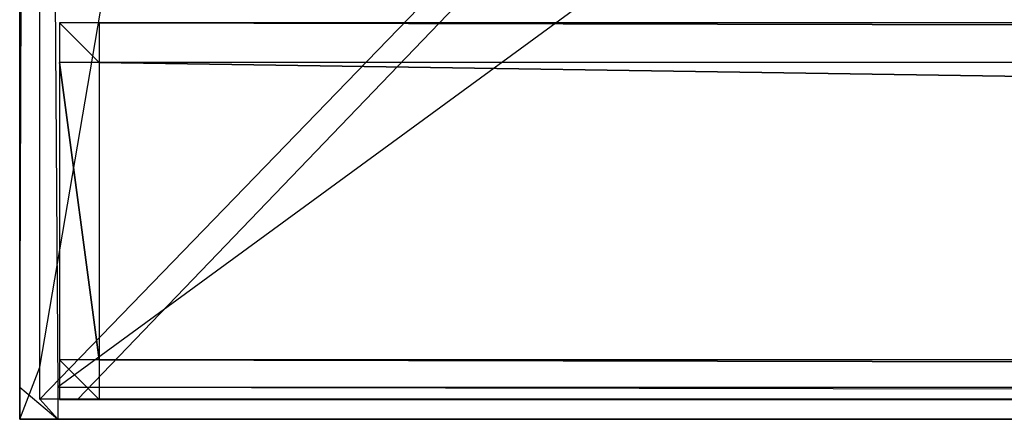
# Model space of a CAD drawing. Extents: x 0 to 1, y -0.5 to 0.
# Tile 1 of 27: x 0 to 0.05, y -0.5 to -0.48. Entities that reach past the tile are written whole.
import ezdxf

# ---------------------------------------------------------------- set-up
doc = ezdxf.new("R2010")
doc.units = 0
for name, color, linetype in [('L0_FRONT_LEGATO_S2S2_X_3400__Y_', 7, 'CONTINUOUS'), ('L18_PLATTE_LEGATO_N_B12700__0__', 7, 'CONTINUOUS'), ('L9_FRONT_LEGATO_S2S2_X_1400__Y_', 7, 'CONTINUOUS')]:
    doc.layers.add(name, color=color, linetype=linetype)

msp = doc.modelspace()

# ---------------------------------------------------------------- linework, layer by layer
at = {"layer": 'L0_FRONT_LEGATO_S2S2_X_3400__Y_', "color": 8}
for points, invisible_edges in [([(0.004, -0.482, 0.34), (0.002, -0.48, 0.34), (0.002, -0.482, 0.34), (0.004, -0.482, 0.34)], 13), ([(0.002, -0.48, 0.34), (0.004, -0.482, 0.34), (0.004, -0.48, 0.34), (0.002, -0.48, 0.34)], 14), ([(0.002, -0.48), (0.004, -0.482), (0.002, -0.482), (0.002, -0.48)], 13), ([(0.004, -0.482), (0.002, -0.48), (0.004, -0.48), (0.004, -0.482)], 14), ([(0.002, -0.482, 0.338), (0.002, -0.48, 0.002), (0.002, -0.482, 0.002), (0.002, -0.482, 0.338)], 13), ([(0.002, -0.48, 0.002), (0.002, -0.482, 0.338), (0.002, -0.48, 0.338), (0.002, -0.48, 0.002)], 14), ([(0.002, -0.48, 0.002), (0.004, -0.48, 0.338), (0.004, -0.48, 0.002), (0.002, -0.48, 0.002)], 13), ([(0.004, -0.48, 0.338), (0.002, -0.48, 0.002), (0.002, -0.48, 0.338), (0.004, -0.48, 0.338)], 14), ([(0.002, -0.48, 0.338), (0.004, -0.48, 0.34), (0.004, -0.48, 0.338), (0.002, -0.48, 0.338)], 13), ([(0.004, -0.48, 0.34), (0.002, -0.48, 0.338), (0.002, -0.48, 0.34), (0.004, -0.48, 0.34)], 14), ([(0.002, -0.48), (0.004, -0.48, 0.002), (0.004, -0.48), (0.002, -0.48)], 13), ([(0.004, -0.48, 0.002), (0.002, -0.48), (0.002, -0.48, 0.002), (0.004, -0.48, 0.002)], 14), ([(0.002, -0.482, 0.002), (0.002, -0.48), (0.002, -0.482), (0.002, -0.482, 0.002)], 13), ([(0.002, -0.48), (0.002, -0.482, 0.002), (0.002, -0.48, 0.002), (0.002, -0.48)], 14), ([(0.002, -0.482, 0.34), (0.002, -0.48, 0.338), (0.002, -0.482, 0.338), (0.002, -0.482, 0.34)], 13), ([(0.002, -0.48, 0.338), (0.002, -0.482, 0.34), (0.002, -0.48, 0.34), (0.002, -0.48, 0.338)], 14), ([(0.996, -0.482, 0.34), (0.004, -0.48, 0.34), (0.004, -0.482, 0.34), (0.996, -0.482, 0.34)], 13), ([(0.004, -0.48, 0.34), (0.996, -0.482, 0.34), (0.996, -0.48, 0.34), (0.004, -0.48, 0.34)], 14), ([(0.004, -0.48), (0.996, -0.482), (0.004, -0.482), (0.004, -0.48)], 13), ([(0.996, -0.482), (0.004, -0.48), (0.996, -0.48), (0.996, -0.482)], 14), ([(0.004, -0.48, 0.002), (0.996, -0.48, 0.338), (0.996, -0.48, 0.002), (0.004, -0.48, 0.002)], 13), ([(0.996, -0.48, 0.338), (0.004, -0.48, 0.002), (0.004, -0.48, 0.338), (0.996, -0.48, 0.338)], 14), ([(0.004, -0.48, 0.338), (0.996, -0.48, 0.34), (0.996, -0.48, 0.338), (0.004, -0.48, 0.338)], 13), ([(0.996, -0.48, 0.34), (0.004, -0.48, 0.338), (0.004, -0.48, 0.34), (0.996, -0.48, 0.34)], 14), ([(0.004, -0.48), (0.996, -0.48, 0.002), (0.996, -0.48), (0.004, -0.48)], 13), ([(0.996, -0.48, 0.002), (0.004, -0.48), (0.004, -0.48, 0.002), (0.996, -0.48, 0.002)], 14), ([(0.002, -0.497, 0.338), (0.002, -0.482, 0.002), (0.002, -0.497, 0.002), (0.002, -0.497, 0.338)], 13), ([(0.002, -0.482, 0.002), (0.002, -0.497, 0.338), (0.002, -0.482, 0.338), (0.002, -0.482, 0.002)], 14), ([(0.002, -0.482), (0.004, -0.497), (0.002, -0.497), (0.002, -0.482)], 13), ([(0.004, -0.497), (0.002, -0.482), (0.004, -0.482), (0.004, -0.497)], 14), ([(0.002, -0.497, 0.002), (0.002, -0.482), (0.002, -0.497), (0.002, -0.497, 0.002)], 13), ([(0.002, -0.482), (0.002, -0.497, 0.002), (0.002, -0.482, 0.002), (0.002, -0.482)], 14), ([(0.004, -0.497, 0.34), (0.002, -0.482, 0.34), (0.002, -0.497, 0.34), (0.004, -0.497, 0.34)], 13), ([(0.002, -0.482, 0.34), (0.004, -0.497, 0.34), (0.004, -0.482, 0.34), (0.002, -0.482, 0.34)], 14), ([(0.002, -0.497, 0.34), (0.002, -0.482, 0.338), (0.002, -0.497, 0.338), (0.002, -0.497, 0.34)], 13), ([(0.002, -0.482, 0.338), (0.002, -0.497, 0.34), (0.002, -0.482, 0.34), (0.002, -0.482, 0.338)], 14), ([(0.004, -0.482), (0.996, -0.497), (0.004, -0.497), (0.004, -0.482)], 13), ([(0.996, -0.497), (0.004, -0.482), (0.996, -0.482), (0.996, -0.497)], 14), ([(0.996, -0.497, 0.34), (0.004, -0.482, 0.34), (0.004, -0.497, 0.34), (0.996, -0.497, 0.34)], 13), ([(0.004, -0.482, 0.34), (0.996, -0.497, 0.34), (0.996, -0.482, 0.34), (0.004, -0.482, 0.34)], 14), ([(0.002, -0.499, 0.34), (0.002, -0.497, 0.338), (0.002, -0.499, 0.338), (0.002, -0.499, 0.34)], 13), ([(0.002, -0.497, 0.338), (0.002, -0.499, 0.34), (0.002, -0.497, 0.34), (0.002, -0.497, 0.338)], 14), ([(0.002, -0.499, 0.338), (0.002, -0.497, 0.002), (0.002, -0.499, 0.002), (0.002, -0.499, 0.338)], 13), ([(0.002, -0.497, 0.002), (0.002, -0.499, 0.338), (0.002, -0.497, 0.338), (0.002, -0.497, 0.002)], 14), ([(0.002, -0.499, 0.002), (0.002, -0.497), (0.002, -0.499), (0.002, -0.499, 0.002)], 13), ([(0.002, -0.497), (0.002, -0.499, 0.002), (0.002, -0.497, 0.002), (0.002, -0.497)], 14), ([(0.002, -0.497), (0.004, -0.499), (0.002, -0.499), (0.002, -0.497)], 13), ([(0.004, -0.499), (0.002, -0.497), (0.004, -0.497), (0.004, -0.499)], 14), ([(0.004, -0.499, 0.34), (0.002, -0.497, 0.34), (0.002, -0.499, 0.34), (0.004, -0.499, 0.34)], 13), ([(0.002, -0.497, 0.34), (0.004, -0.499, 0.34), (0.004, -0.497, 0.34), (0.002, -0.497, 0.34)], 14), ([(0.004, -0.497), (0.996, -0.499), (0.004, -0.499), (0.004, -0.497)], 13), ([(0.996, -0.499), (0.004, -0.497), (0.996, -0.497), (0.996, -0.499)], 14), ([(0.996, -0.499, 0.34), (0.004, -0.497, 0.34), (0.004, -0.499, 0.34), (0.996, -0.499, 0.34)], 13), ([(0.004, -0.497, 0.34), (0.996, -0.499, 0.34), (0.996, -0.497, 0.34), (0.004, -0.497, 0.34)], 14), ([(0.004, -0.499, 0.002), (0.002, -0.499), (0.004, -0.499), (0.004, -0.499, 0.002)], 13), ([(0.002, -0.499), (0.004, -0.499, 0.002), (0.002, -0.499, 0.002), (0.002, -0.499)], 14), ([(0.004, -0.499, 0.338), (0.002, -0.499, 0.002), (0.004, -0.499, 0.002), (0.004, -0.499, 0.338)], 13), ([(0.002, -0.499, 0.002), (0.004, -0.499, 0.338), (0.002, -0.499, 0.338), (0.002, -0.499, 0.002)], 14), ([(0.004, -0.499, 0.34), (0.002, -0.499, 0.338), (0.004, -0.499, 0.338), (0.004, -0.499, 0.34)], 13), ([(0.002, -0.499, 0.338), (0.004, -0.499, 0.34), (0.002, -0.499, 0.34), (0.002, -0.499, 0.338)], 14), ([(0.996, -0.499, 0.338), (0.004, -0.499, 0.002), (0.996, -0.499, 0.002), (0.996, -0.499, 0.338)], 13), ([(0.004, -0.499, 0.002), (0.996, -0.499, 0.338), (0.004, -0.499, 0.338), (0.004, -0.499, 0.002)], 14), ([(0.996, -0.499, 0.002), (0.004, -0.499), (0.996, -0.499), (0.996, -0.499, 0.002)], 13), ([(0.004, -0.499), (0.996, -0.499, 0.002), (0.004, -0.499, 0.002), (0.004, -0.499)], 14), ([(0.996, -0.499, 0.34), (0.004, -0.499, 0.338), (0.996, -0.499, 0.338), (0.996, -0.499, 0.34)], 13), ([(0.004, -0.499, 0.338), (0.996, -0.499, 0.34), (0.004, -0.499, 0.34), (0.004, -0.499, 0.338)], 14)]:
    msp.add_3dface(points, dxfattribs=dict(at, invisible_edges=invisible_edges))
at = {"layer": 'L18_PLATTE_LEGATO_N_B12700__0__', "color": 8}
for points, invisible_edges in [([(0.00192, -0.498375, 0.55), (0, -0.220523, 0.55), (0, -0.498375, 0.55), (0.00192, -0.498375, 0.55)], 13), ([(0, -0.220523, 0.55), (0.00192, -0.498375, 0.55), (0.00192, -0.220523, 0.55), (0, -0.220523, 0.55)], 14), ([(0.001013, -0.220523, 0.542564), (0, -0.498375, 0.5432), (0, -0.220523, 0.5432), (0.001013, -0.220523, 0.542564)], 13), ([(0, -0.498375, 0.5432), (0.001013, -0.220523, 0.542564), (0.001013, -0.497362, 0.542564), (0, -0.498375, 0.5432)], 14), ([(0, -0.498375, 0.548361), (0, -0.220523, 0.544378), (0, -0.498375, 0.544378), (0, -0.498375, 0.548361)], 13), ([(0, -0.220523, 0.544378), (0, -0.498375, 0.548361), (0, -0.220523, 0.548361), (0, -0.220523, 0.544378)], 14), ([(0, -0.498375, 0.55), (0, -0.220523, 0.548361), (0, -0.498375, 0.548361), (0, -0.498375, 0.55)], 13), ([(0, -0.220523, 0.548361), (0, -0.498375, 0.55), (0, -0.220523, 0.55), (0, -0.220523, 0.548361)], 14), ([(0, -0.498375, 0.544378), (0, -0.220523, 0.5432), (0, -0.498375, 0.5432), (0, -0.498375, 0.544378)], 13), ([(0, -0.220523, 0.5432), (0, -0.498375, 0.544378), (0, -0.220523, 0.544378), (0, -0.220523, 0.5432)], 14), ([(0.048041, -0.220523, 0.513069), (0.001013, -0.497362, 0.542564), (0.001013, -0.220523, 0.542564), (0.048041, -0.220523, 0.513069)], 13), ([(0.001013, -0.497362, 0.542564), (0.048041, -0.220523, 0.513069), (0.048041, -0.450334, 0.513069), (0.001013, -0.497362, 0.542564)], 14), ([(0.00192, -0.498375, 0.55), (0.26491, -0.305801, 0.55), (0.00192, -0.220523, 0.55), (0.00192, -0.498375, 0.55)], 13), ([(0.26491, -0.305801, 0.55), (0.00192, -0.498375, 0.55), (0.282226, -0.311054, 0.55), (0.26491, -0.305801, 0.55)], 10), ([(0.282226, -0.311054, 0.55), (0.00192, -0.498375, 0.55), (0.998322, -0.498375, 0.55), (0.282226, -0.311054, 0.55)], 13), ([(0.048041, -0.450334, 0.513069), (0.001013, -0.498987, 0.542564), (0.001013, -0.497362, 0.542564), (0.048041, -0.450334, 0.513069)], 13), ([(0.001013, -0.498987, 0.542564), (0.048041, -0.450334, 0.513069), (0.048041, -0.451959, 0.513069), (0.001013, -0.498987, 0.542564)], 14), ([(0.048041, -0.451959, 0.513069), (0.002933, -0.498987, 0.542564), (0.001013, -0.498987, 0.542564), (0.048041, -0.451959, 0.513069)], 13), ([(0.002933, -0.498987, 0.542564), (0.048041, -0.451959, 0.513069), (0.049961, -0.451959, 0.513069), (0.002933, -0.498987, 0.542564)], 14), ([(0.049961, -0.451959, 0.513069), (0.997308, -0.498987, 0.542564), (0.002933, -0.498987, 0.542564), (0.049961, -0.451959, 0.513069)], 13), ([(0.001013, -0.497362, 0.542564), (0, -0.5, 0.5432), (0, -0.498375, 0.5432), (0.001013, -0.497362, 0.542564)], 13), ([(0, -0.5, 0.5432), (0.001013, -0.497362, 0.542564), (0.001013, -0.498987, 0.542564), (0, -0.5, 0.5432)], 14), ([(0, -0.5, 0.548361), (0, -0.498375, 0.544378), (0, -0.5, 0.544378), (0, -0.5, 0.548361)], 13), ([(0, -0.498375, 0.544378), (0, -0.5, 0.548361), (0, -0.498375, 0.548361), (0, -0.498375, 0.544378)], 14), ([(0, -0.5, 0.544378), (0, -0.498375, 0.5432), (0, -0.5, 0.5432), (0, -0.5, 0.544378)], 13), ([(0, -0.498375, 0.5432), (0, -0.5, 0.544378), (0, -0.498375, 0.544378), (0, -0.498375, 0.5432)], 14), ([(0.00192, -0.5, 0.55), (0, -0.498375, 0.55), (0, -0.5, 0.55), (0.00192, -0.5, 0.55)], 13), ([(0, -0.498375, 0.55), (0.00192, -0.5, 0.55), (0.00192, -0.498375, 0.55), (0, -0.498375, 0.55)], 14), ([(0, -0.5, 0.55), (0, -0.498375, 0.548361), (0, -0.5, 0.548361), (0, -0.5, 0.55)], 13), ([(0, -0.498375, 0.548361), (0, -0.5, 0.55), (0, -0.498375, 0.55), (0, -0.498375, 0.548361)], 14), ([(0.998322, -0.5, 0.55), (0.00192, -0.498375, 0.55), (0.00192, -0.5, 0.55), (0.998322, -0.5, 0.55)], 13), ([(0.00192, -0.498375, 0.55), (0.998322, -0.5, 0.55), (0.998322, -0.498375, 0.55), (0.00192, -0.498375, 0.55)], 14), ([(0.001013, -0.498987, 0.542564), (0.00192, -0.5, 0.5432), (0, -0.5, 0.5432), (0.001013, -0.498987, 0.542564)], 13), ([(0.00192, -0.5, 0.5432), (0.001013, -0.498987, 0.542564), (0.002933, -0.498987, 0.542564), (0.00192, -0.5, 0.5432)], 14), ([(0.002933, -0.498987, 0.542564), (0.998322, -0.5, 0.5432), (0.00192, -0.5, 0.5432), (0.002933, -0.498987, 0.542564)], 13), ([(0.998322, -0.5, 0.5432), (0.002933, -0.498987, 0.542564), (0.997308, -0.498987, 0.542564), (0.998322, -0.5, 0.5432)], 14), ([(0.00192, -0.5, 0.548361), (0, -0.5, 0.544378), (0.00192, -0.5, 0.544378), (0.00192, -0.5, 0.548361)], 13), ([(0, -0.5, 0.544378), (0.00192, -0.5, 0.548361), (0, -0.5, 0.548361), (0, -0.5, 0.544378)], 14), ([(0.00192, -0.5, 0.544378), (0, -0.5, 0.5432), (0.00192, -0.5, 0.5432), (0.00192, -0.5, 0.544378)], 13), ([(0, -0.5, 0.5432), (0.00192, -0.5, 0.544378), (0, -0.5, 0.544378), (0, -0.5, 0.5432)], 14), ([(0.00192, -0.5, 0.55), (0, -0.5, 0.548361), (0.00192, -0.5, 0.548361), (0.00192, -0.5, 0.55)], 13), ([(0, -0.5, 0.548361), (0.00192, -0.5, 0.55), (0, -0.5, 0.55), (0, -0.5, 0.548361)], 14), ([(0.998322, -0.5, 0.544378), (0.00192, -0.5, 0.548361), (0.00192, -0.5, 0.544378), (0.998322, -0.5, 0.544378)], 13), ([(0.00192, -0.5, 0.548361), (0.998322, -0.5, 0.544378), (0.998322, -0.5, 0.548361), (0.00192, -0.5, 0.548361)], 14), ([(0.998322, -0.5, 0.548361), (0.00192, -0.5, 0.55), (0.00192, -0.5, 0.548361), (0.998322, -0.5, 0.548361)], 13), ([(0.00192, -0.5, 0.55), (0.998322, -0.5, 0.548361), (0.998322, -0.5, 0.55), (0.00192, -0.5, 0.55)], 14), ([(0.998322, -0.5, 0.5432), (0.00192, -0.5, 0.544378), (0.00192, -0.5, 0.5432), (0.998322, -0.5, 0.5432)], 13), ([(0.00192, -0.5, 0.544378), (0.998322, -0.5, 0.5432), (0.998322, -0.5, 0.544378), (0.00192, -0.5, 0.544378)], 14)]:
    msp.add_3dface(points, dxfattribs=dict(at, invisible_edges=invisible_edges))
at = {"layer": 'L9_FRONT_LEGATO_S2S2_X_1400__Y_', "color": 8}
for points, invisible_edges in [([(0.004, -0.482, 0.51), (0.002, -0.48, 0.51), (0.002, -0.482, 0.51), (0.004, -0.482, 0.51)], 13), ([(0.002, -0.48, 0.51), (0.004, -0.482, 0.51), (0.004, -0.48, 0.51), (0.002, -0.48, 0.51)], 14), ([(0.002, -0.48, 0.37), (0.004, -0.482, 0.37), (0.002, -0.482, 0.37), (0.002, -0.48, 0.37)], 13), ([(0.004, -0.482, 0.37), (0.002, -0.48, 0.37), (0.004, -0.48, 0.37), (0.004, -0.482, 0.37)], 14), ([(0.002, -0.482, 0.508), (0.002, -0.48, 0.372), (0.002, -0.482, 0.372), (0.002, -0.482, 0.508)], 13), ([(0.002, -0.48, 0.372), (0.002, -0.482, 0.508), (0.002, -0.48, 0.508), (0.002, -0.48, 0.372)], 14), ([(0.002, -0.48, 0.372), (0.004, -0.48, 0.508), (0.004, -0.48, 0.372), (0.002, -0.48, 0.372)], 13), ([(0.004, -0.48, 0.508), (0.002, -0.48, 0.372), (0.002, -0.48, 0.508), (0.004, -0.48, 0.508)], 14), ([(0.002, -0.48, 0.508), (0.004, -0.48, 0.51), (0.004, -0.48, 0.508), (0.002, -0.48, 0.508)], 13), ([(0.004, -0.48, 0.51), (0.002, -0.48, 0.508), (0.002, -0.48, 0.51), (0.004, -0.48, 0.51)], 14), ([(0.002, -0.48, 0.37), (0.004, -0.48, 0.372), (0.004, -0.48, 0.37), (0.002, -0.48, 0.37)], 13), ([(0.004, -0.48, 0.372), (0.002, -0.48, 0.37), (0.002, -0.48, 0.372), (0.004, -0.48, 0.372)], 14), ([(0.002, -0.482, 0.372), (0.002, -0.48, 0.37), (0.002, -0.482, 0.37), (0.002, -0.482, 0.372)], 13), ([(0.002, -0.48, 0.37), (0.002, -0.482, 0.372), (0.002, -0.48, 0.372), (0.002, -0.48, 0.37)], 14), ([(0.002, -0.482, 0.51), (0.002, -0.48, 0.508), (0.002, -0.482, 0.508), (0.002, -0.482, 0.51)], 13), ([(0.002, -0.48, 0.508), (0.002, -0.482, 0.51), (0.002, -0.48, 0.51), (0.002, -0.48, 0.508)], 14), ([(0.996, -0.482, 0.51), (0.004, -0.48, 0.51), (0.004, -0.482, 0.51), (0.996, -0.482, 0.51)], 13), ([(0.004, -0.48, 0.51), (0.996, -0.482, 0.51), (0.996, -0.48, 0.51), (0.004, -0.48, 0.51)], 14), ([(0.004, -0.48, 0.37), (0.996, -0.482, 0.37), (0.004, -0.482, 0.37), (0.004, -0.48, 0.37)], 13), ([(0.996, -0.482, 0.37), (0.004, -0.48, 0.37), (0.996, -0.48, 0.37), (0.996, -0.482, 0.37)], 14), ([(0.004, -0.48, 0.372), (0.996, -0.48, 0.508), (0.996, -0.48, 0.372), (0.004, -0.48, 0.372)], 13), ([(0.996, -0.48, 0.508), (0.004, -0.48, 0.372), (0.004, -0.48, 0.508), (0.996, -0.48, 0.508)], 14), ([(0.004, -0.48, 0.508), (0.996, -0.48, 0.51), (0.996, -0.48, 0.508), (0.004, -0.48, 0.508)], 13), ([(0.996, -0.48, 0.51), (0.004, -0.48, 0.508), (0.004, -0.48, 0.51), (0.996, -0.48, 0.51)], 14), ([(0.004, -0.48, 0.37), (0.996, -0.48, 0.372), (0.996, -0.48, 0.37), (0.004, -0.48, 0.37)], 13), ([(0.996, -0.48, 0.372), (0.004, -0.48, 0.37), (0.004, -0.48, 0.372), (0.996, -0.48, 0.372)], 14), ([(0.002, -0.497, 0.508), (0.002, -0.482, 0.372), (0.002, -0.497, 0.372), (0.002, -0.497, 0.508)], 13), ([(0.002, -0.482, 0.372), (0.002, -0.497, 0.508), (0.002, -0.482, 0.508), (0.002, -0.482, 0.372)], 14), ([(0.002, -0.482, 0.37), (0.004, -0.497, 0.37), (0.002, -0.497, 0.37), (0.002, -0.482, 0.37)], 13), ([(0.004, -0.497, 0.37), (0.002, -0.482, 0.37), (0.004, -0.482, 0.37), (0.004, -0.497, 0.37)], 14), ([(0.002, -0.497, 0.372), (0.002, -0.482, 0.37), (0.002, -0.497, 0.37), (0.002, -0.497, 0.372)], 13), ([(0.002, -0.482, 0.37), (0.002, -0.497, 0.372), (0.002, -0.482, 0.372), (0.002, -0.482, 0.37)], 14), ([(0.004, -0.497, 0.51), (0.002, -0.482, 0.51), (0.002, -0.497, 0.51), (0.004, -0.497, 0.51)], 13), ([(0.002, -0.482, 0.51), (0.004, -0.497, 0.51), (0.004, -0.482, 0.51), (0.002, -0.482, 0.51)], 14), ([(0.002, -0.497, 0.51), (0.002, -0.482, 0.508), (0.002, -0.497, 0.508), (0.002, -0.497, 0.51)], 13), ([(0.002, -0.482, 0.508), (0.002, -0.497, 0.51), (0.002, -0.482, 0.51), (0.002, -0.482, 0.508)], 14), ([(0.004, -0.482, 0.37), (0.996, -0.497, 0.37), (0.004, -0.497, 0.37), (0.004, -0.482, 0.37)], 13), ([(0.996, -0.497, 0.37), (0.004, -0.482, 0.37), (0.996, -0.482, 0.37), (0.996, -0.497, 0.37)], 14), ([(0.996, -0.497, 0.51), (0.004, -0.482, 0.51), (0.004, -0.497, 0.51), (0.996, -0.497, 0.51)], 13), ([(0.004, -0.482, 0.51), (0.996, -0.497, 0.51), (0.996, -0.482, 0.51), (0.004, -0.482, 0.51)], 14), ([(0.002, -0.499, 0.51), (0.002, -0.497, 0.508), (0.002, -0.499, 0.508), (0.002, -0.499, 0.51)], 13), ([(0.002, -0.497, 0.508), (0.002, -0.499, 0.51), (0.002, -0.497, 0.51), (0.002, -0.497, 0.508)], 14), ([(0.002, -0.499, 0.508), (0.002, -0.497, 0.372), (0.002, -0.499, 0.372), (0.002, -0.499, 0.508)], 13), ([(0.002, -0.497, 0.372), (0.002, -0.499, 0.508), (0.002, -0.497, 0.508), (0.002, -0.497, 0.372)], 14), ([(0.002, -0.499, 0.372), (0.002, -0.497, 0.37), (0.002, -0.499, 0.37), (0.002, -0.499, 0.372)], 13), ([(0.002, -0.497, 0.37), (0.002, -0.499, 0.372), (0.002, -0.497, 0.372), (0.002, -0.497, 0.37)], 14), ([(0.002, -0.497, 0.37), (0.004, -0.499, 0.37), (0.002, -0.499, 0.37), (0.002, -0.497, 0.37)], 13), ([(0.004, -0.499, 0.37), (0.002, -0.497, 0.37), (0.004, -0.497, 0.37), (0.004, -0.499, 0.37)], 14), ([(0.004, -0.499, 0.51), (0.002, -0.497, 0.51), (0.002, -0.499, 0.51), (0.004, -0.499, 0.51)], 13), ([(0.002, -0.497, 0.51), (0.004, -0.499, 0.51), (0.004, -0.497, 0.51), (0.002, -0.497, 0.51)], 14), ([(0.004, -0.497, 0.37), (0.996, -0.499, 0.37), (0.004, -0.499, 0.37), (0.004, -0.497, 0.37)], 13), ([(0.996, -0.499, 0.37), (0.004, -0.497, 0.37), (0.996, -0.497, 0.37), (0.996, -0.499, 0.37)], 14), ([(0.996, -0.499, 0.51), (0.004, -0.497, 0.51), (0.004, -0.499, 0.51), (0.996, -0.499, 0.51)], 13), ([(0.004, -0.497, 0.51), (0.996, -0.499, 0.51), (0.996, -0.497, 0.51), (0.004, -0.497, 0.51)], 14), ([(0.004, -0.499, 0.372), (0.002, -0.499, 0.37), (0.004, -0.499, 0.37), (0.004, -0.499, 0.372)], 13), ([(0.002, -0.499, 0.37), (0.004, -0.499, 0.372), (0.002, -0.499, 0.372), (0.002, -0.499, 0.37)], 14), ([(0.004, -0.499, 0.508), (0.002, -0.499, 0.372), (0.004, -0.499, 0.372), (0.004, -0.499, 0.508)], 13), ([(0.002, -0.499, 0.372), (0.004, -0.499, 0.508), (0.002, -0.499, 0.508), (0.002, -0.499, 0.372)], 14), ([(0.004, -0.499, 0.51), (0.002, -0.499, 0.508), (0.004, -0.499, 0.508), (0.004, -0.499, 0.51)], 13), ([(0.002, -0.499, 0.508), (0.004, -0.499, 0.51), (0.002, -0.499, 0.51), (0.002, -0.499, 0.508)], 14), ([(0.996, -0.499, 0.508), (0.004, -0.499, 0.372), (0.996, -0.499, 0.372), (0.996, -0.499, 0.508)], 13), ([(0.004, -0.499, 0.372), (0.996, -0.499, 0.508), (0.004, -0.499, 0.508), (0.004, -0.499, 0.372)], 14), ([(0.996, -0.499, 0.372), (0.004, -0.499, 0.37), (0.996, -0.499, 0.37), (0.996, -0.499, 0.372)], 13), ([(0.004, -0.499, 0.37), (0.996, -0.499, 0.372), (0.004, -0.499, 0.372), (0.004, -0.499, 0.37)], 14), ([(0.996, -0.499, 0.51), (0.004, -0.499, 0.508), (0.996, -0.499, 0.508), (0.996, -0.499, 0.51)], 13), ([(0.004, -0.499, 0.508), (0.996, -0.499, 0.51), (0.004, -0.499, 0.51), (0.004, -0.499, 0.508)], 14)]:
    msp.add_3dface(points, dxfattribs=dict(at, invisible_edges=invisible_edges))

doc.saveas('drawing.dxf')
